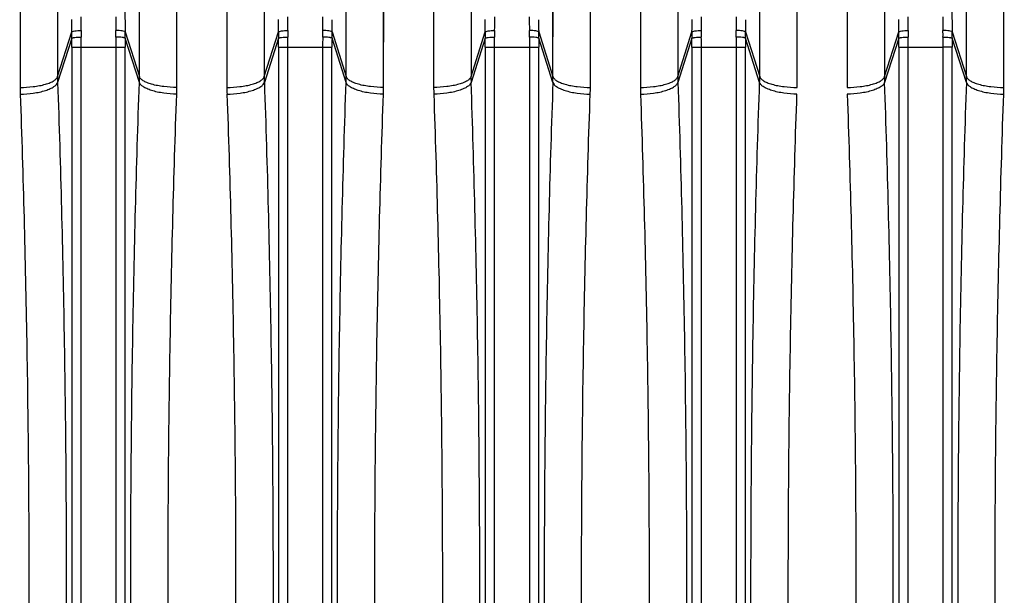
# Model space of a CAD drawing. Extents: x -1490 to 1181, y 8 to 1663.
# Tile 42 of 72: x -652 to -547, y 1493 to 1554. Entities that reach past the tile are written whole.
import ezdxf

# ---------------------------------------------------------------- set-up
doc = ezdxf.new("R2010")
doc.units = 0
doc.header["$LTSCALE"] = 65.395
doc.layers.get('0').update_dxf_attribs({"linetype": 'CONTINUOUS'})

msp = doc.modelspace()

# ---------------------------------------------------------------- linework, layer by layer
at = {"color": 9, "linetype": 'CONTINUOUS'}
for p, q in [((-640.73, 1554.19), (-640.73, 1653.89)), ((-552.73, 1554.19), (-552.73, 1653.89)), ((-647.98, 1643.66), (-647.93, 1548.12)), ((-639.21, 1548.12), (-639.17, 1643.66)), ((-625.98, 1643.66), (-625.93, 1548.12)), ((-617.21, 1548.12), (-617.17, 1643.66)), ((-603.98, 1643.66), (-603.93, 1548.12)), ((-595.21, 1548.12), (-595.17, 1643.66)), ((-581.98, 1643.66), (-581.93, 1548.12)), ((-573.21, 1548.12), (-573.17, 1643.66)), ((-559.98, 1643.66), (-559.93, 1548.12)), ((-551.21, 1548.12), (-551.17, 1643.66)), ((-639.21, 1548.12), (-639.21, 1560.78)), ((-617.21, 1548.12), (-617.21, 1560.78)), ((-595.21, 1548.12), (-595.21, 1560.78)), ((-573.21, 1548.12), (-573.21, 1560.78)), ((-551.21, 1548.12), (-551.21, 1560.78)), ((-647.93, 1548.12), (-646.42, 1552.88)), ((-640.72, 1552.88), (-639.21, 1548.12)), ((-625.93, 1548.12), (-624.42, 1552.88)), ((-618.72, 1552.88), (-617.21, 1548.12)), ((-603.93, 1548.12), (-602.42, 1552.88)), ((-596.72, 1552.88), (-595.21, 1548.12)), ((-581.93, 1548.12), (-580.42, 1552.88)), ((-574.72, 1552.88), (-573.21, 1548.12)), ((-559.93, 1548.12), (-558.42, 1552.88)), ((-552.72, 1552.88), (-551.21, 1548.12)), ((-646.42, 1552.22), (-647.92, 1547.49)), ((-639.22, 1547.49), (-640.72, 1552.22)), ((-624.42, 1552.22), (-625.92, 1547.49)), ((-617.22, 1547.49), (-618.72, 1552.22)), ((-602.42, 1552.22), (-603.92, 1547.49)), ((-595.22, 1547.49), (-596.72, 1552.22)), ((-580.42, 1552.22), (-581.92, 1547.49)), ((-573.22, 1547.49), (-574.72, 1552.22)), ((-558.42, 1552.22), (-559.92, 1547.49)), ((-551.22, 1547.49), (-552.72, 1552.22)), ((-646.42, 1551.25), (-646.42, 1434.52)), ((-646.42, 1551.25), (-640.73, 1551.25)), ((-645.42, 1434.52), (-645.42, 1551.25)), ((-641.72, 1551.25), (-641.72, 1434.52)), ((-640.73, 1434.52), (-640.73, 1551.25)), ((-624.42, 1551.25), (-624.42, 1434.52)), ((-624.42, 1551.25), (-618.73, 1551.25)), ((-623.42, 1434.52), (-623.42, 1551.25)), ((-619.72, 1551.25), (-619.72, 1434.52)), ((-618.73, 1434.52), (-618.73, 1551.25)), ((-602.42, 1551.25), (-602.42, 1434.52)), ((-602.42, 1551.25), (-596.73, 1551.25)), ((-601.42, 1434.52), (-601.42, 1551.25)), ((-597.72, 1551.25), (-597.72, 1434.52)), ((-596.73, 1434.52), (-596.73, 1551.25)), ((-580.42, 1551.25), (-580.42, 1434.52)), ((-580.42, 1551.25), (-574.73, 1551.25)), ((-579.42, 1434.52), (-579.42, 1551.25)), ((-575.72, 1551.25), (-575.72, 1434.52)), ((-574.73, 1434.52), (-574.73, 1551.25)), ((-558.42, 1551.25), (-558.42, 1434.52)), ((-558.42, 1551.25), (-553.72, 1551.25)), ((-557.42, 1434.52), (-557.42, 1551.25)), ((-553.72, 1551.25), (-553.72, 1434.52)), ((-552.73, 1434.52), (-552.73, 1551.25))]:
    msp.add_line(p, q, dxfattribs=at)
at = {"color": 2, "linetype": 'CONTINUOUS'}
for p, q in [((-651.96, 1640.53), (-651.91, 1546.97)), ((-635.23, 1546.97), (-635.19, 1640.53)), ((-629.96, 1640.53), (-629.91, 1546.97)), ((-613.23, 1546.97), (-613.19, 1640.53)), ((-607.96, 1640.53), (-607.91, 1546.97)), ((-591.23, 1546.97), (-591.19, 1640.53)), ((-585.96, 1640.53), (-585.91, 1546.97)), ((-569.23, 1546.97), (-569.19, 1640.53)), ((-563.96, 1640.53), (-563.91, 1546.97)), ((-547.23, 1546.97), (-547.19, 1640.53)), ((-635.23, 1546.97), (-635.22, 1590.26)), ((-613.23, 1546.97), (-613.22, 1590.26)), ((-591.23, 1546.97), (-591.22, 1590.26)), ((-569.23, 1546.97), (-569.22, 1590.26)), ((-547.23, 1546.97), (-547.22, 1590.26)), ((-552.73, 1551.25), (-553.72, 1551.25))]:
    msp.add_line(p, q, dxfattribs=at)
at = {"color": 9, "linetype": 'CONTINUOUS'}
for points in [[(-647.95, 1599.59), (-647.94, 1569), (-647.94, 1564.92), (-647.93, 1560.78), (-647.93, 1556.61), (-647.93, 1548.12)], [(-625.95, 1599.59), (-625.94, 1569), (-625.94, 1564.92), (-625.93, 1560.78), (-625.93, 1556.61), (-625.93, 1548.12)], [(-603.95, 1599.59), (-603.94, 1569), (-603.94, 1564.92), (-603.93, 1560.78), (-603.93, 1556.61), (-603.93, 1548.12)], [(-581.95, 1599.59), (-581.94, 1569), (-581.94, 1564.92), (-581.93, 1560.78), (-581.93, 1556.61), (-581.93, 1548.12)], [(-559.95, 1599.59), (-559.94, 1569), (-559.94, 1564.92), (-559.93, 1560.78), (-559.93, 1556.61), (-559.93, 1548.12)]]:
    msp.add_lwpolyline(points, dxfattribs=at)
at = {"color": 2, "linetype": 'CONTINUOUS'}
for points in [[(-651.93, 1597.38), (-651.92, 1567.42), (-651.92, 1563.42), (-651.91, 1559.37), (-651.91, 1555.28), (-651.91, 1546.97)], [(-629.93, 1597.38), (-629.92, 1567.42), (-629.92, 1563.42), (-629.91, 1559.37), (-629.91, 1555.28), (-629.91, 1551.15), (-629.91, 1546.97)], [(-607.93, 1597.38), (-607.92, 1567.42), (-607.92, 1563.42), (-607.91, 1559.37), (-607.91, 1555.28), (-607.91, 1551.15), (-607.91, 1546.97)], [(-585.93, 1597.38), (-585.92, 1567.42), (-585.92, 1563.42), (-585.91, 1559.37), (-585.91, 1555.28), (-585.91, 1551.15), (-585.91, 1546.97)], [(-563.93, 1597.38), (-563.92, 1567.42), (-563.92, 1563.42), (-563.91, 1559.37), (-563.91, 1555.28), (-563.91, 1551.15), (-563.91, 1546.97)]]:
    msp.add_lwpolyline(points, dxfattribs=at)
at = {"color": 9, "linetype": 'CONTINUOUS'}
for centre, radius, start, end in [((-737.94, 1554.21), 91.53, 359.1727, 359.9874), ((-758.29, 1554.5), 112.88, 359.255, 359.9887), ((-715.94, 1554.21), 91.53, 359.1727, 359.9874), ((-736.29, 1554.5), 112.88, 359.255, 359.9887), ((-509.06, 1554.48), 110.67, 180.004, 180.7523), ((-528.95, 1554.19), 89.79, 180.0047, 180.8352), ((-693.94, 1554.21), 91.53, 359.1727, 359.9874), ((-714.29, 1554.5), 112.88, 359.255, 359.9887), ((-487.06, 1554.48), 110.67, 180.004, 180.7523), ((-506.95, 1554.19), 89.79, 180.0047, 180.8352), ((-671.94, 1554.21), 91.53, 359.1727, 359.9874), ((-692.29, 1554.5), 112.88, 359.255, 359.9887), ((-465.06, 1554.48), 110.67, 180.004, 180.7523), ((-484.95, 1554.19), 89.79, 180.0047, 180.8352), ((-649.94, 1554.21), 91.53, 359.1727, 359.9874), ((-670.29, 1554.5), 112.88, 359.255, 359.9887), ((-621.16, 1552.54), 25.27, 179.2238, 180.7271), ((-615.27, 1552.64), 30.16, 179.2669, 180.5994), ((-671.89, 1552.64), 30.18, 359.4007, 0.7331), ((-665.99, 1552.54), 25.27, 359.2729, 0.7765), ((-599.16, 1552.54), 25.27, 179.2238, 180.7271), ((-593.27, 1552.64), 30.16, 179.2669, 180.5994), ((-649.89, 1552.64), 30.18, 359.4007, 0.7331), ((-643.99, 1552.54), 25.27, 359.2729, 0.7765), ((-577.16, 1552.54), 25.27, 179.2238, 180.7271), ((-571.27, 1552.64), 30.16, 179.2669, 180.5994), ((-627.89, 1552.64), 30.18, 359.4007, 0.7331), ((-621.99, 1552.54), 25.27, 359.2729, 0.7765), ((-555.16, 1552.54), 25.27, 179.2238, 180.7271), ((-549.27, 1552.64), 30.16, 179.2669, 180.5994), ((-605.89, 1552.64), 30.18, 359.4007, 0.7331), ((-599.99, 1552.54), 25.27, 359.2729, 0.7765), ((-533.16, 1552.54), 25.27, 179.2238, 180.7271), ((-527.27, 1552.64), 30.16, 179.2669, 180.5994), ((-583.89, 1552.64), 30.18, 359.4007, 0.7331), ((-577.99, 1552.54), 25.27, 359.2729, 0.7765), ((-731.55, 1551.25), 85.13, 359.999, 0.6552), ((-750.52, 1551.25), 105.1, 359.9991, 0.5896), ((-536.65, 1551.25), 105.07, 179.4103, 180.0009), ((-555.6, 1551.25), 85.13, 179.3448, 180.001), ((-709.55, 1551.25), 85.13, 359.999, 0.6552), ((-728.52, 1551.25), 105.1, 359.9991, 0.5896), ((-514.65, 1551.25), 105.07, 179.4103, 180.0009), ((-533.6, 1551.25), 85.13, 179.3448, 180.001), ((-687.55, 1551.25), 85.13, 359.999, 0.6552), ((-706.52, 1551.25), 105.1, 359.9991, 0.5896), ((-492.65, 1551.25), 105.07, 179.4103, 180.0009), ((-511.6, 1551.25), 85.13, 179.3448, 180.001), ((-665.55, 1551.25), 85.13, 359.999, 0.6552), ((-684.52, 1551.25), 105.1, 359.9991, 0.5896), ((-470.65, 1551.25), 105.07, 179.4103, 180.0009), ((-489.6, 1551.25), 85.13, 179.3448, 180.001), ((-643.55, 1551.25), 85.13, 359.999, 0.6552), ((-662.52, 1551.25), 105.1, 359.9991, 0.5896), ((-629.75, 1548.13), 18.19, 180.0163, 181.9938), ((-657.4, 1548.13), 18.19, 358.0062, 359.9837), ((-607.75, 1548.13), 18.19, 180.0163, 181.9938), ((-635.4, 1548.13), 18.19, 358.0062, 359.9837), ((-585.75, 1548.13), 18.19, 180.0163, 181.9938), ((-613.4, 1548.13), 18.19, 358.0062, 359.9837), ((-563.75, 1548.13), 18.19, 180.0163, 181.9938), ((-569.4, 1548.13), 18.19, 358.0062, 359.9837)]:
    msp.add_arc(centre, radius, start, end, dxfattribs=at)
at = {"color": 2, "linetype": 'CONTINUOUS'}
for centre, radius, start, end in [((-528.94, 1554.5), 112.79, 180.0111, 180.7453), ((-550.97, 1554.19), 89.76, 180.0046, 180.8353), ((-440.94, 1554.5), 112.79, 180.0111, 180.7453), ((-462.97, 1554.19), 89.76, 180.0046, 180.8353), ((-448.67, 1551.25), 105.05, 179.4103, 180.001), ((-467.58, 1551.25), 85.15, 179.3449, 180.0009), ((-591.4, 1548.13), 18.19, 358.0062, 359.9837), ((-541.75, 1548.13), 18.19, 180.0163, 181.9938), ((-630.45, 1546.99), 21.46, 180.0501, 182.0155), ((-656.69, 1546.99), 21.46, 357.9845, 359.9499), ((-608.45, 1546.99), 21.46, 180.0501, 182.0155), ((-634.69, 1546.99), 21.46, 357.9845, 359.9499), ((-586.45, 1546.99), 21.46, 180.0501, 182.0155), ((-612.69, 1546.99), 21.46, 357.9845, 359.9499), ((-564.45, 1546.99), 21.46, 180.0501, 182.0155), ((-568.69, 1546.99), 21.46, 357.9845, 359.9499)]:
    msp.add_arc(centre, radius, start, end, dxfattribs=at)
at = {"color": 9, "linetype": 'CONTINUOUS'}
for points, knots in [([(-646.42, 1552.88), (-646.41, 1552.9), (-646.38, 1552.92), (-646.28, 1552.96), (-646.07, 1553), (-645.77, 1553.03), (-645.54, 1553.03), (-645.43, 1553.03)], [0, 0, 0, 0, 0.042827, 0.112228, 0.340568, 0.659167, 1, 1, 1, 1]), ([(-624.42, 1552.88), (-624.41, 1552.9), (-624.38, 1552.92), (-624.28, 1552.96), (-624.07, 1553), (-623.77, 1553.03), (-623.54, 1553.03), (-623.43, 1553.03)], [0, 0, 0, 0, 0.042827, 0.112228, 0.340568, 0.659167, 1, 1, 1, 1]), ([(-618.72, 1552.88), (-618.73, 1552.9), (-618.76, 1552.92), (-618.87, 1552.96), (-619.08, 1553), (-619.38, 1553.03), (-619.6, 1553.03), (-619.72, 1553.03)], [0, 0, 0, 0, 0.042827, 0.112227, 0.340567, 0.659167, 1, 1, 1, 1]), ([(-602.42, 1552.88), (-602.41, 1552.9), (-602.38, 1552.92), (-602.28, 1552.96), (-602.07, 1553), (-601.77, 1553.03), (-601.54, 1553.03), (-601.43, 1553.03)], [0, 0, 0, 0, 0.042827, 0.112228, 0.340568, 0.659167, 1, 1, 1, 1]), ([(-596.72, 1552.88), (-596.73, 1552.9), (-596.76, 1552.92), (-596.87, 1552.96), (-597.08, 1553), (-597.38, 1553.03), (-597.6, 1553.03), (-597.72, 1553.03)], [0, 0, 0, 0, 0.042827, 0.112227, 0.340567, 0.659167, 1, 1, 1, 1]), ([(-580.42, 1552.88), (-580.41, 1552.9), (-580.38, 1552.92), (-580.28, 1552.96), (-580.07, 1553), (-579.77, 1553.03), (-579.54, 1553.03), (-579.43, 1553.03)], [0, 0, 0, 0, 0.042827, 0.112228, 0.340568, 0.659167, 1, 1, 1, 1]), ([(-574.72, 1552.88), (-574.73, 1552.9), (-574.76, 1552.92), (-574.87, 1552.96), (-575.08, 1553), (-575.38, 1553.03), (-575.6, 1553.03), (-575.72, 1553.03)], [0, 0, 0, 0, 0.042827, 0.112227, 0.340567, 0.659167, 1, 1, 1, 1]), ([(-558.42, 1552.88), (-558.41, 1552.9), (-558.38, 1552.92), (-558.28, 1552.96), (-558.07, 1553), (-557.77, 1553.03), (-557.54, 1553.03), (-557.43, 1553.03)], [0, 0, 0, 0, 0.042827, 0.112228, 0.340568, 0.659167, 1, 1, 1, 1]), ([(-646.42, 1552.22), (-646.41, 1552.23), (-646.38, 1552.24), (-646.31, 1552.26), (-646.22, 1552.28), (-646.03, 1552.3), (-645.77, 1552.32), (-645.54, 1552.33), (-645.43, 1552.33)], [0, 0, 0, 0, 0.037373, 0.104582, 0.204228, 0.333343, 0.655107, 1, 1, 1, 1]), ([(-640.72, 1552.22), (-640.73, 1552.23), (-640.76, 1552.24), (-640.83, 1552.26), (-640.93, 1552.28), (-641.11, 1552.3), (-641.38, 1552.32), (-641.6, 1552.33), (-641.72, 1552.33)], [0, 0, 0, 0, 0.037373, 0.104582, 0.204228, 0.333343, 0.655107, 1, 1, 1, 1]), ([(-624.42, 1552.22), (-624.41, 1552.23), (-624.38, 1552.24), (-624.31, 1552.26), (-624.22, 1552.28), (-624.03, 1552.3), (-623.77, 1552.32), (-623.54, 1552.33), (-623.43, 1552.33)], [0, 0, 0, 0, 0.037373, 0.104582, 0.204228, 0.333343, 0.655107, 1, 1, 1, 1]), ([(-618.72, 1552.22), (-618.73, 1552.23), (-618.76, 1552.24), (-618.83, 1552.26), (-618.93, 1552.28), (-619.11, 1552.3), (-619.38, 1552.32), (-619.6, 1552.33), (-619.72, 1552.33)], [0, 0, 0, 0, 0.037373, 0.104582, 0.204228, 0.333343, 0.655107, 1, 1, 1, 1]), ([(-602.42, 1552.22), (-602.41, 1552.23), (-602.38, 1552.24), (-602.31, 1552.26), (-602.22, 1552.28), (-602.03, 1552.3), (-601.77, 1552.32), (-601.54, 1552.33), (-601.43, 1552.33)], [0, 0, 0, 0, 0.037373, 0.104582, 0.204228, 0.333343, 0.655107, 1, 1, 1, 1]), ([(-596.72, 1552.22), (-596.73, 1552.23), (-596.76, 1552.24), (-596.83, 1552.26), (-596.93, 1552.28), (-597.11, 1552.3), (-597.38, 1552.32), (-597.6, 1552.33), (-597.72, 1552.33)], [0, 0, 0, 0, 0.037373, 0.104582, 0.204228, 0.333343, 0.655107, 1, 1, 1, 1]), ([(-580.42, 1552.22), (-580.41, 1552.23), (-580.38, 1552.24), (-580.31, 1552.26), (-580.22, 1552.28), (-580.03, 1552.3), (-579.77, 1552.32), (-579.54, 1552.33), (-579.43, 1552.33)], [0, 0, 0, 0, 0.037373, 0.104582, 0.204228, 0.333343, 0.655107, 1, 1, 1, 1]), ([(-574.72, 1552.22), (-574.73, 1552.23), (-574.76, 1552.24), (-574.83, 1552.26), (-574.93, 1552.28), (-575.11, 1552.3), (-575.38, 1552.32), (-575.6, 1552.33), (-575.72, 1552.33)], [0, 0, 0, 0, 0.037373, 0.104582, 0.204228, 0.333343, 0.655107, 1, 1, 1, 1]), ([(-558.42, 1552.22), (-558.41, 1552.23), (-558.38, 1552.24), (-558.31, 1552.26), (-558.22, 1552.28), (-558.03, 1552.3), (-557.77, 1552.32), (-557.54, 1552.33), (-557.43, 1552.33)], [0, 0, 0, 0, 0.037373, 0.104582, 0.204228, 0.333343, 0.655107, 1, 1, 1, 1]), ([(-651.91, 1546.97), (-651.45, 1546.97), (-650.75, 1547.01), (-649.86, 1547.15), (-649.25, 1547.29), (-648.74, 1547.46), (-648.34, 1547.66), (-648.07, 1547.87), (-647.96, 1548.04), (-647.93, 1548.12)], [0, 0, 0, 0, 0.324603, 0.484613, 0.632093, 0.759508, 0.862951, 0.941419, 1, 1, 1, 1]), ([(-651.9, 1546.24), (-651.43, 1546.25), (-650.74, 1546.31), (-649.85, 1546.47), (-649.24, 1546.63), (-648.73, 1546.82), (-648.33, 1547.02), (-648.06, 1547.24), (-647.95, 1547.41), (-647.92, 1547.49)], [0, 0, 0, 0, 0.323501, 0.48338, 0.63101, 0.758798, 0.862705, 0.941515, 1, 1, 1, 1]), ([(-647.92, 1547.49), (-647.61, 1538.51), (-647.15, 1520.31), (-646.92, 1492.88), (-647.15, 1465.46), (-647.61, 1447.25), (-647.92, 1438.27)], [0, 0, 0, 0, 0.246782, 0.5, 0.753218, 1, 1, 1, 1]), ([(-639.22, 1438.27), (-639.54, 1447.25), (-640, 1465.46), (-640.22, 1492.88), (-640, 1520.31), (-639.54, 1538.51), (-639.22, 1547.49)], [0, 0, 0, 0, 0.246782, 0.5, 0.753218, 1, 1, 1, 1]), ([(-635.25, 1546.24), (-635.71, 1546.25), (-636.4, 1546.31), (-637.3, 1546.47), (-637.9, 1546.63), (-638.42, 1546.82), (-638.81, 1547.02), (-639.09, 1547.24), (-639.2, 1547.41), (-639.22, 1547.49)], [0, 0, 0, 0, 0.32349, 0.483365, 0.630994, 0.758783, 0.862695, 0.94151, 1, 1, 1, 1]), ([(-635.23, 1546.97), (-635.7, 1546.97), (-636.39, 1547.01), (-637.28, 1547.15), (-637.89, 1547.29), (-638.4, 1547.46), (-638.8, 1547.66), (-639.08, 1547.87), (-639.19, 1548.04), (-639.21, 1548.12)], [0, 0, 0, 0, 0.324604, 0.484615, 0.632095, 0.759509, 0.862951, 0.941419, 1, 1, 1, 1]), ([(-629.91, 1546.97), (-629.45, 1546.97), (-628.75, 1547.01), (-627.86, 1547.15), (-627.25, 1547.29), (-626.74, 1547.46), (-626.34, 1547.66), (-626.07, 1547.87), (-625.96, 1548.04), (-625.93, 1548.12)], [0, 0, 0, 0, 0.324603, 0.484613, 0.632093, 0.759508, 0.862951, 0.941419, 1, 1, 1, 1]), ([(-629.9, 1546.24), (-629.43, 1546.25), (-628.74, 1546.31), (-627.85, 1546.47), (-627.24, 1546.63), (-626.73, 1546.82), (-626.33, 1547.02), (-626.06, 1547.24), (-625.95, 1547.41), (-625.92, 1547.49)], [0, 0, 0, 0, 0.323501, 0.48338, 0.63101, 0.758798, 0.862705, 0.941515, 1, 1, 1, 1]), ([(-625.92, 1547.49), (-625.61, 1538.51), (-625.15, 1520.31), (-624.92, 1492.88), (-625.15, 1465.46), (-625.61, 1447.25), (-625.92, 1438.27)], [0, 0, 0, 0, 0.246782, 0.5, 0.753218, 1, 1, 1, 1]), ([(-617.22, 1438.27), (-617.54, 1447.25), (-618, 1465.46), (-618.22, 1492.88), (-618, 1520.31), (-617.54, 1538.51), (-617.22, 1547.49)], [0, 0, 0, 0, 0.246782, 0.5, 0.753218, 1, 1, 1, 1]), ([(-613.25, 1546.24), (-613.71, 1546.25), (-614.4, 1546.31), (-615.3, 1546.47), (-615.9, 1546.63), (-616.42, 1546.82), (-616.81, 1547.02), (-617.09, 1547.24), (-617.2, 1547.41), (-617.22, 1547.49)], [0, 0, 0, 0, 0.32349, 0.483365, 0.630994, 0.758783, 0.862695, 0.94151, 1, 1, 1, 1]), ([(-613.23, 1546.97), (-613.7, 1546.97), (-614.39, 1547.01), (-615.28, 1547.15), (-615.89, 1547.29), (-616.4, 1547.46), (-616.8, 1547.66), (-617.08, 1547.87), (-617.19, 1548.04), (-617.21, 1548.12)], [0, 0, 0, 0, 0.324604, 0.484615, 0.632095, 0.759509, 0.862951, 0.941419, 1, 1, 1, 1]), ([(-603.93, 1548.12), (-603.96, 1548.04), (-604.07, 1547.87), (-604.34, 1547.66), (-604.74, 1547.46), (-605.25, 1547.29), (-605.86, 1547.15), (-606.75, 1547.01), (-607.45, 1546.97), (-607.91, 1546.97)], [0, 0, 0, 0, 0.058581, 0.137049, 0.240491, 0.367905, 0.515385, 0.675396, 1, 1, 1, 1]), ([(-603.92, 1547.49), (-603.95, 1547.41), (-604.06, 1547.24), (-604.33, 1547.02), (-604.73, 1546.82), (-605.24, 1546.63), (-605.85, 1546.47), (-606.74, 1546.31), (-607.43, 1546.25), (-607.9, 1546.24)], [0, 0, 0, 0, 0.05849, 0.137305, 0.241217, 0.369006, 0.516635, 0.67651, 1, 1, 1, 1]), ([(-603.92, 1438.27), (-603.61, 1447.25), (-603.15, 1465.46), (-602.92, 1492.88), (-603.15, 1520.31), (-603.61, 1538.51), (-603.92, 1547.49)], [0, 0, 0, 0, 0.246782, 0.5, 0.753218, 1, 1, 1, 1]), ([(-595.22, 1547.49), (-595.54, 1538.51), (-596, 1520.31), (-596.22, 1492.88), (-596, 1465.46), (-595.54, 1447.25), (-595.22, 1438.27)], [0, 0, 0, 0, 0.246782, 0.5, 0.753218, 1, 1, 1, 1]), ([(-595.22, 1547.49), (-595.2, 1547.41), (-595.09, 1547.24), (-594.81, 1547.02), (-594.42, 1546.82), (-593.9, 1546.63), (-593.3, 1546.47), (-592.4, 1546.31), (-591.71, 1546.25), (-591.25, 1546.24)], [0, 0, 0, 0, 0.058485, 0.137295, 0.241202, 0.36899, 0.51662, 0.676499, 1, 1, 1, 1]), ([(-595.21, 1548.12), (-595.19, 1548.04), (-595.08, 1547.87), (-594.8, 1547.66), (-594.4, 1547.46), (-593.89, 1547.29), (-593.28, 1547.15), (-592.39, 1547.01), (-591.7, 1546.97), (-591.23, 1546.97)], [0, 0, 0, 0, 0.058581, 0.137049, 0.240492, 0.367907, 0.515387, 0.675397, 1, 1, 1, 1]), ([(-585.91, 1546.97), (-585.45, 1546.97), (-584.75, 1547.01), (-583.86, 1547.15), (-583.25, 1547.29), (-582.74, 1547.46), (-582.34, 1547.66), (-582.07, 1547.87), (-581.96, 1548.04), (-581.93, 1548.12)], [0, 0, 0, 0, 0.324603, 0.484613, 0.632093, 0.759508, 0.862951, 0.941419, 1, 1, 1, 1]), ([(-585.9, 1546.24), (-585.43, 1546.25), (-584.74, 1546.31), (-583.85, 1546.47), (-583.24, 1546.63), (-582.73, 1546.82), (-582.33, 1547.02), (-582.06, 1547.24), (-581.95, 1547.41), (-581.92, 1547.49)], [0, 0, 0, 0, 0.323501, 0.48338, 0.63101, 0.758798, 0.862705, 0.941515, 1, 1, 1, 1]), ([(-581.92, 1547.49), (-581.61, 1538.51), (-581.15, 1520.31), (-580.92, 1492.88), (-581.15, 1465.46), (-581.61, 1447.25), (-581.92, 1438.27)], [0, 0, 0, 0, 0.246782, 0.5, 0.753218, 1, 1, 1, 1]), ([(-573.22, 1438.27), (-573.54, 1447.25), (-574, 1465.46), (-574.22, 1492.88), (-574, 1520.31), (-573.54, 1538.51), (-573.22, 1547.49)], [0, 0, 0, 0, 0.246782, 0.5, 0.753218, 1, 1, 1, 1]), ([(-559.92, 1438.27), (-559.61, 1447.25), (-559.15, 1465.46), (-558.92, 1492.88), (-559.15, 1520.31), (-559.61, 1538.51), (-559.92, 1547.49)], [0, 0, 0, 0, 0.246782, 0.5, 0.753218, 1, 1, 1, 1]), ([(-551.22, 1547.49), (-551.54, 1538.51), (-552, 1520.31), (-552.22, 1492.88), (-552, 1465.46), (-551.54, 1447.25), (-551.22, 1438.27)], [0, 0, 0, 0, 0.246782, 0.5, 0.753218, 1, 1, 1, 1]), ([(-551.22, 1547.49), (-551.2, 1547.41), (-551.09, 1547.24), (-550.81, 1547.02), (-550.42, 1546.82), (-549.9, 1546.63), (-549.3, 1546.47), (-548.4, 1546.31), (-547.71, 1546.25), (-547.25, 1546.24)], [0, 0, 0, 0, 0.058485, 0.137295, 0.241202, 0.36899, 0.51662, 0.676499, 1, 1, 1, 1]), ([(-551.21, 1548.12), (-551.19, 1548.04), (-551.08, 1547.87), (-550.8, 1547.66), (-550.4, 1547.46), (-549.89, 1547.29), (-549.28, 1547.15), (-548.39, 1547.01), (-547.7, 1546.97), (-547.23, 1546.97)], [0, 0, 0, 0, 0.058581, 0.137049, 0.240492, 0.367907, 0.515387, 0.675397, 1, 1, 1, 1])]:
    msp.add_open_spline(points, degree=3, knots=knots, dxfattribs=at)
at = {"color": 2, "linetype": 'CONTINUOUS'}
for points, knots in [([(-640.72, 1552.88), (-640.73, 1552.9), (-640.76, 1552.92), (-640.87, 1552.96), (-641.08, 1553), (-641.38, 1553.03), (-641.6, 1553.03), (-641.72, 1553.03)], [0, 0, 0, 0, 0.042827, 0.112227, 0.340567, 0.659167, 1, 1, 1, 1]), ([(-552.72, 1552.88), (-552.73, 1552.9), (-552.76, 1552.92), (-552.87, 1552.96), (-553.08, 1553), (-553.38, 1553.03), (-553.6, 1553.03), (-553.72, 1553.03)], [0, 0, 0, 0, 0.042827, 0.112227, 0.340567, 0.659167, 1, 1, 1, 1]), ([(-553.72, 1552.33), (-553.6, 1552.33), (-553.38, 1552.32), (-553.11, 1552.3), (-552.93, 1552.28), (-552.83, 1552.26), (-552.76, 1552.24), (-552.73, 1552.23), (-552.72, 1552.22)], [0, 0, 0, 0, 0.344893, 0.666657, 0.795772, 0.895418, 0.962627, 1, 1, 1, 1]), ([(-569.25, 1546.24), (-569.71, 1546.25), (-570.4, 1546.31), (-571.3, 1546.47), (-571.9, 1546.63), (-572.42, 1546.82), (-572.81, 1547.02), (-573.09, 1547.24), (-573.2, 1547.41), (-573.22, 1547.49)], [0, 0, 0, 0, 0.32349, 0.483365, 0.630994, 0.758783, 0.862695, 0.94151, 1, 1, 1, 1]), ([(-573.21, 1548.12), (-573.19, 1548.04), (-573.08, 1547.87), (-572.8, 1547.66), (-572.4, 1547.46), (-571.89, 1547.29), (-571.28, 1547.15), (-570.39, 1547.01), (-569.7, 1546.97), (-569.23, 1546.97)], [0, 0, 0, 0, 0.058582, 0.137049, 0.240492, 0.367907, 0.515387, 0.675397, 1, 1, 1, 1]), ([(-563.91, 1546.97), (-563.45, 1546.97), (-562.75, 1547.01), (-561.86, 1547.15), (-561.25, 1547.29), (-560.74, 1547.46), (-560.34, 1547.66), (-560.07, 1547.87), (-559.96, 1548.04), (-559.93, 1548.12)], [0, 0, 0, 0, 0.324603, 0.484613, 0.632093, 0.759508, 0.862951, 0.941418, 1, 1, 1, 1]), ([(-559.92, 1547.49), (-559.95, 1547.41), (-560.06, 1547.24), (-560.33, 1547.02), (-560.73, 1546.82), (-561.24, 1546.63), (-561.85, 1546.47), (-562.74, 1546.31), (-563.43, 1546.25), (-563.9, 1546.24)], [0, 0, 0, 0, 0.05849, 0.137305, 0.241217, 0.369006, 0.516635, 0.67651, 1, 1, 1, 1]), ([(-651.9, 1546.24), (-651.59, 1537.46), (-651.13, 1519.68), (-650.9, 1492.88), (-651.13, 1466.09), (-651.59, 1448.3), (-651.9, 1439.53)], [0, 0, 0, 0, 0.246786, 0.500001, 0.753216, 1, 1, 1, 1]), ([(-635.25, 1439.53), (-635.56, 1448.3), (-636.02, 1466.09), (-636.25, 1492.88), (-636.02, 1519.68), (-635.56, 1537.46), (-635.25, 1546.24)], [0, 0, 0, 0, 0.246786, 0.500001, 0.753216, 1, 1, 1, 1]), ([(-629.9, 1546.24), (-629.59, 1537.46), (-629.13, 1519.68), (-628.9, 1492.88), (-629.13, 1466.09), (-629.59, 1448.3), (-629.9, 1439.53)], [0, 0, 0, 0, 0.246786, 0.500001, 0.753216, 1, 1, 1, 1]), ([(-613.25, 1439.53), (-613.56, 1448.3), (-614.02, 1466.09), (-614.25, 1492.88), (-614.02, 1519.68), (-613.56, 1537.46), (-613.25, 1546.24)], [0, 0, 0, 0, 0.246786, 0.500001, 0.753216, 1, 1, 1, 1]), ([(-607.9, 1546.24), (-607.59, 1537.46), (-607.13, 1519.68), (-606.9, 1492.88), (-607.13, 1466.09), (-607.59, 1448.3), (-607.9, 1439.53)], [0, 0, 0, 0, 0.246784, 0.499999, 0.753214, 1, 1, 1, 1]), ([(-591.25, 1439.53), (-591.56, 1448.3), (-592.02, 1466.09), (-592.25, 1492.88), (-592.02, 1519.68), (-591.56, 1537.46), (-591.25, 1546.24)], [0, 0, 0, 0, 0.246784, 0.499999, 0.753214, 1, 1, 1, 1]), ([(-585.9, 1546.24), (-585.59, 1537.46), (-585.13, 1519.68), (-584.9, 1492.88), (-585.13, 1466.09), (-585.59, 1448.3), (-585.9, 1439.53)], [0, 0, 0, 0, 0.246786, 0.500001, 0.753216, 1, 1, 1, 1]), ([(-569.25, 1439.53), (-569.56, 1448.3), (-570.02, 1466.09), (-570.25, 1492.88), (-570.02, 1519.68), (-569.56, 1537.46), (-569.25, 1546.24)], [0, 0, 0, 0, 0.246786, 0.500001, 0.753216, 1, 1, 1, 1]), ([(-563.9, 1546.24), (-563.59, 1537.46), (-563.13, 1519.68), (-562.9, 1492.88), (-563.13, 1466.09), (-563.59, 1448.3), (-563.9, 1439.53)], [0, 0, 0, 0, 0.246784, 0.499999, 0.753214, 1, 1, 1, 1]), ([(-547.25, 1439.53), (-547.56, 1448.3), (-548.02, 1466.09), (-548.25, 1492.88), (-548.02, 1519.68), (-547.56, 1537.46), (-547.25, 1546.24)], [0, 0, 0, 0, 0.246784, 0.499999, 0.753214, 1, 1, 1, 1])]:
    msp.add_open_spline(points, degree=3, knots=knots, dxfattribs=at)

doc.saveas('drawing.dxf')
